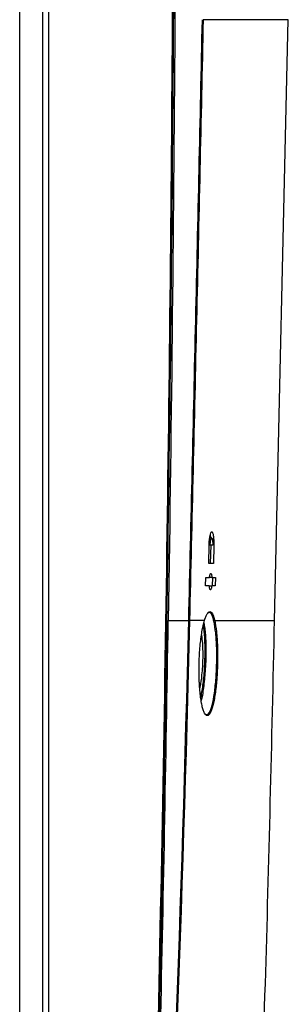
# Model space of a CAD drawing. Header units: millimetres. Extents: x 11 to 939, y -289 to 1138.
# Tile 34 of 86: x 394 to 418, y 299 to 389. Entities that reach past the tile are written whole.
import ezdxf

# ---------------------------------------------------------------- set-up
doc = ezdxf.new("R2010")
doc.units = ezdxf.units.MM

msp = doc.modelspace()

# ---------------------------------------------------------------- linework, layer by layer
at = {"color": 7, "linetype": 'Continuous', "lineweight": 25}
for p, q in [((393.587, 226.22), (393.587, 623.72)), ((396.212, 436.042), (396.212, 224.541)), ((395.678, 432.168), (395.678, 227.668)), ((416.916, 333.986), (418.166, 388.986)), ((410.881, 339.192), (410.921, 340.892)), ((411.021, 340.892), (410.921, 340.892)), ((411.152, 341.542), (410.973, 341.542)), ((411.058, 339.192), (411.098, 340.892)), ((411.348, 340.892), (411.308, 339.192)), ((410.599, 337.167), (410.617, 337.917)), ((411.18, 337.917), (410.93, 337.917)), ((410.938, 337.167), (411.162, 337.167)), ((411.23, 337.167), (411.248, 337.917)), ((411.498, 337.917), (411.48, 337.167)), ((407.181, 333.986), (409.051, 333.986)), ((409.051, 333.986), (409.051, 333.987)), ((409.123, 333.986), (409.123, 333.984))]:
    msp.add_line(p, q, dxfattribs=at)
at = {"color": 8, "linetype": 'Continuous', "lineweight": 25}
msp.add_line((411.338, 340.892), (411.348, 340.892), dxfattribs=at)
at = {"color": 7, "linetype": 'Continuous', "lineweight": 25}
for points, knots in [([(404.194, 224.96), (404.809, 242.543), (405.346, 260.128), (406.252, 295.303), (406.621, 312.892), (407.197, 348.074), (407.405, 365.667), (407.663, 400.854), (407.711, 418.448), (407.675, 436.042)], [0, 0, 0, 0, 0.25, 0.25, 0.5, 0.5, 0.75, 0.75, 1, 1, 1, 1]), ([(407.746, 436.042), (407.782, 418.448), (407.734, 400.855), (407.476, 365.668), (407.268, 348.075), (406.692, 312.892), (406.323, 295.302), (405.417, 260.126), (404.88, 242.54), (404.265, 224.957)], [0, 0, 0, 0, 0.25, 0.25, 0.5, 0.5, 0.75, 0.75, 1, 1, 1, 1]), ([(409.051, 333.987), (409.269, 343.154), (409.486, 352.32), (409.904, 370.654), (410.106, 379.82), (410.305, 388.987)], [0, 0, 0, 0, 0.5, 0.5, 1, 1, 1, 1]), ([(410.378, 388.986), (410.178, 379.819), (409.976, 370.652), (409.558, 352.318), (409.342, 343.152), (409.123, 333.986)], [0, 0, 0, 0, 0.5, 0.5, 1, 1, 1, 1]), ([(410.921, 340.892), (410.923, 340.973), (410.926, 341.052), (410.935, 341.208), (410.941, 341.285), (410.956, 341.433), (410.964, 341.502), (410.983, 341.634), (410.994, 341.696), (411.028, 341.863), (411.054, 341.953), (411.094, 342.043), (411.108, 342.066), (411.137, 342.097), (411.151, 342.104), (411.178, 342.105), (411.192, 342.097), (411.219, 342.067), (411.231, 342.045), (411.255, 341.985), (411.267, 341.947), (411.288, 341.86), (411.297, 341.811), (411.314, 341.698), (411.322, 341.636), (411.334, 341.505), (411.339, 341.434), (411.346, 341.286), (411.349, 341.21), (411.35, 341.054), (411.35, 340.973), (411.348, 340.892)], [0, 0, 0, 0, 0.0625, 0.0625, 0.125, 0.125, 0.1875, 0.1875, 0.25, 0.25, 0.375, 0.375, 0.4375, 0.4375, 0.5, 0.5, 0.5625, 0.5625, 0.625, 0.625, 0.6875, 0.6875, 0.75, 0.75, 0.8125, 0.8125, 0.875, 0.875, 0.9375, 0.9375, 1, 1, 1, 1]), ([(411.078, 341.542), (411.076, 341.576), (411.068, 341.709), (411.048, 341.797), (411.034, 341.863)], [0, 0, 0, 0, 0.252785, 1, 1, 1, 1]), ([(411.021, 340.892), (411.022, 340.91), (411.023, 340.945), (411.025, 340.999), (411.029, 341.053), (411.033, 341.106), (411.038, 341.159), (411.044, 341.211), (411.05, 341.261), (411.058, 341.309), (411.069, 341.367), (411.085, 341.435), (411.113, 341.515), (411.153, 341.56), (411.196, 341.506), (411.224, 341.389), (411.238, 341.276), (411.245, 341.187), (411.25, 341.092), (411.252, 340.993), (411.251, 340.925), (411.25, 340.892)], [0, 0, 0, 0, 0.025802, 0.052102, 0.078906, 0.106219, 0.134047, 0.162394, 0.191264, 0.220662, 0.250592, 0.30886, 0.375783, 0.500373, 0.6342, 0.749358, 0.80098, 0.851822, 0.901916, 0.951297, 1, 1, 1, 1]), ([(411.25, 340.892), (411.212, 340.892), (411.137, 340.892), (411.06, 340.892), (411.021, 340.892)], [0, 0, 0, 0, 0.500047, 1, 1, 1, 1]), ([(410.951, 337.917), (410.958, 337.975), (410.967, 338.026), (410.985, 338.119), (410.996, 338.159), (411.017, 338.224), (411.029, 338.25), (411.052, 338.283), (411.063, 338.292), (411.086, 338.292), (411.097, 338.284), (411.119, 338.25), (411.129, 338.225), (411.147, 338.16), (411.156, 338.12), (411.17, 338.027), (411.175, 337.975), (411.18, 337.917)], [0, 0, 0, 0, 0.125, 0.125, 0.25, 0.25, 0.375, 0.375, 0.5, 0.5, 0.625, 0.625, 0.75, 0.75, 0.875, 0.875, 1, 1, 1, 1]), ([(411.162, 337.167), (411.155, 337.11), (411.147, 337.058), (411.128, 336.965), (411.118, 336.925), (411.097, 336.86), (411.086, 336.835), (411.063, 336.801), (411.051, 336.792), (411.028, 336.792), (411.017, 336.8), (410.995, 336.834), (410.985, 336.859), (410.967, 336.924), (410.958, 336.965), (410.944, 337.057), (410.938, 337.109), (410.933, 337.167)], [0, 0, 0, 0, 0.125, 0.125, 0.25, 0.25, 0.375, 0.375, 0.5, 0.5, 0.625, 0.625, 0.75, 0.75, 0.875, 0.875, 1, 1, 1, 1]), ([(410.491, 333.986), (410.5, 334.018), (410.51, 334.051), (410.53, 334.114), (410.54, 334.144), (410.57, 334.232), (410.591, 334.286), (410.652, 334.438), (410.693, 334.523), (410.757, 334.627), (410.778, 334.658), (410.821, 334.711), (410.842, 334.732), (410.905, 334.785), (410.947, 334.802), (411.03, 334.803), (411.071, 334.786), (411.151, 334.717), (411.19, 334.665), (411.264, 334.529), (411.3, 334.443), (411.351, 334.289), (411.368, 334.234), (411.392, 334.145), (411.4, 334.115), (411.416, 334.052), (411.424, 334.019), (411.431, 333.986)], [0, 0, 0, 0, 0.03125, 0.03125, 0.0625, 0.0625, 0.125, 0.125, 0.25, 0.25, 0.3125, 0.3125, 0.375, 0.375, 0.5, 0.5, 0.625, 0.625, 0.75, 0.75, 0.875, 0.875, 0.9375, 0.9375, 0.96875, 0.96875, 1, 1, 1, 1]), ([(411.357, 333.925), (411.323, 334.055), (411.217, 334.462), (411.012, 334.809), (410.835, 334.668), (410.755, 334.605)], [0, 0, 0, 0, 0.205325, 0.643571, 1, 1, 1, 1]), ([(405.439, 256.793), (405.818, 269.656), (406.153, 282.521), (406.734, 308.252), (406.979, 321.118), (407.181, 333.986)], [0, 0, 0, 0, 0.5, 0.5, 1, 1, 1, 1]), ([(409.051, 333.987), (409.068, 333.987), (409.085, 333.986), (409.111, 333.986), (409.12, 333.986), (409.123, 333.986)], [0, 0, 0, 0, 0.5, 0.5, 1, 1, 1, 1]), ([(409.051, 333.986), (409.068, 333.985), (409.085, 333.985), (409.111, 333.984), (409.12, 333.984), (409.123, 333.984)], [0, 0, 0, 0, 0.5, 0.5, 1, 1, 1, 1]), ([(411.43, 333.986), (411.495, 333.7), (411.549, 333.356), (411.613, 332.75), (411.631, 332.536), (411.661, 332.092), (411.672, 331.86), (411.685, 331.499), (411.688, 331.376), (411.693, 331.129), (411.695, 331.005), (411.697, 330.631), (411.695, 330.379), (411.687, 329.997), (411.684, 329.868), (411.675, 329.613), (411.67, 329.487), (411.652, 329.111), (411.637, 328.864), (411.61, 328.5), (411.6, 328.38), (411.578, 328.143), (411.567, 328.027), (411.53, 327.688), (411.504, 327.473), (411.444, 327.062), (411.412, 326.866), (411.343, 326.509), (411.307, 326.345), (411.231, 326.049), (411.191, 325.915), (411.109, 325.686), (411.066, 325.59), (411.002, 325.474), (410.98, 325.44), (410.936, 325.381), (410.914, 325.356), (410.847, 325.297), (410.803, 325.278), (410.736, 325.278), (410.714, 325.283), (410.67, 325.302), (410.648, 325.317), (410.583, 325.377), (410.541, 325.436), (410.459, 325.591), (410.419, 325.687), (410.342, 325.919), (410.306, 326.051), (410.239, 326.348), (410.208, 326.512), (410.165, 326.783), (410.152, 326.878), (410.126, 327.072), (410.114, 327.172), (410.081, 327.48), (410.062, 327.696), (410.039, 328.038), (410.032, 328.155), (410.02, 328.393), (410.015, 328.512), (410.003, 328.876), (409.999, 329.123), (409.998, 329.627), (410.001, 329.885), (410.016, 330.392), (410.026, 330.644), (410.056, 331.143), (410.074, 331.392), (410.118, 331.87), (410.143, 332.1), (410.199, 332.543), (410.23, 332.758), (410.297, 333.156), (410.333, 333.342), (410.408, 333.685), (410.449, 333.844), (410.49, 333.986)], [0, 0, 0, 0, 0.0625, 0.0625, 0.09375, 0.09375, 0.125, 0.125, 0.140625, 0.140625, 0.15625, 0.15625, 0.1875, 0.1875, 0.203125, 0.203125, 0.21875, 0.21875, 0.25, 0.25, 0.265625, 0.265625, 0.28125, 0.28125, 0.3125, 0.3125, 0.34375, 0.34375, 0.375, 0.375, 0.40625, 0.40625, 0.4375, 0.4375, 0.453125, 0.453125, 0.46875, 0.46875, 0.5, 0.5, 0.515625, 0.515625, 0.53125, 0.53125, 0.5625, 0.5625, 0.59375, 0.59375, 0.625, 0.625, 0.65625, 0.65625, 0.671875, 0.671875, 0.6875, 0.6875, 0.71875, 0.71875, 0.734375, 0.734375, 0.75, 0.75, 0.78125, 0.78125, 0.8125, 0.8125, 0.84375, 0.84375, 0.875, 0.875, 0.90625, 0.90625, 0.9375, 0.9375, 0.96875, 0.96875, 1, 1, 1, 1]), ([(410.157, 326.869), (410.227, 327.247), (410.373, 328.026), (410.49, 329.33), (410.554, 330.671), (410.551, 331.971), (410.491, 333.05), (410.409, 333.439), (410.389, 333.535)], [0, 0, 0, 0, 0.1943165, 0.3998772, 0.5225847, 0.7258696, 0.9318604, 1, 1, 1, 1]), ([(410.432, 333.752), (410.464, 333.605), (410.558, 333.166), (410.625, 332.003), (410.628, 330.68), (410.565, 329.308), (410.439, 328.008), (410.298, 327.011), (410.202, 326.686), (410.194, 326.658)], [0, 0, 0, 0, 0.097698, 0.290784, 0.481337, 0.596354, 0.789016, 0.981565, 1, 1, 1, 1]), ([(410.6, 325.404), (410.686, 325.388), (410.867, 325.353), (411.135, 325.955), (411.368, 326.98), (411.536, 328.349), (411.625, 329.904), (411.626, 331.475), (411.541, 332.92), (411.418, 333.59), (411.356, 333.925)], [0, 0, 0, 0, 0.116627, 0.24513, 0.371865, 0.497203, 0.622001, 0.747325, 0.873674, 1, 1, 1, 1]), ([(411.357, 333.925), (411.375, 333.926), (411.393, 333.933), (411.42, 333.955), (411.429, 333.97), (411.431, 333.986)], [0, 0, 0, 0, 0.5, 0.5, 1, 1, 1, 1]), ([(413.02, 233.654), (413.626, 244.715), (414.85, 267.058), (416.147, 300.505), (416.658, 322.894), (416.911, 333.986)], [0, 0, 0, 0, 0.3309485, 0.6685225, 1, 1, 1, 1]), ([(410.216, 332.644), (410.249, 332.401), (410.318, 331.896), (410.343, 330.872), (410.313, 329.864), (410.231, 328.881), (410.148, 328.178), (410.074, 327.879), (410.063, 327.833)], [0, 0, 0, 0, 0.192573, 0.401062, 0.595923, 0.745216, 0.961227, 1, 1, 1, 1])]:
    msp.add_open_spline(points, degree=3, knots=knots, dxfattribs=at)
for points in [[(407.793, 389.825), (407.678, 371.211), (407.474, 352.598), (407.181, 333.986)], [(411.308, 339.192), (411.168, 339.192), (411.026, 339.192), (410.881, 339.192)], [(410.933, 337.167), (410.824, 337.167), (410.712, 337.167), (410.599, 337.167)], [(410.617, 337.917), (410.73, 337.917), (410.841, 337.917), (410.951, 337.917)], [(411.48, 337.167), (411.376, 337.167), (411.27, 337.167), (411.162, 337.167)], [(411.18, 337.917), (411.287, 337.917), (411.393, 337.917), (411.498, 337.917)], [(406.039, 256.804), (407.434, 282.514), (408.438, 308.244), (409.051, 333.986)], [(409.123, 333.984), (408.51, 308.242), (407.506, 282.511), (406.111, 256.8)], [(410.491, 333.986), (410.057, 333.986), (409.601, 333.986), (409.123, 333.986)]]:
    msp.add_open_spline(points, degree=3, dxfattribs=at)
at = {"color": 8, "linetype": 'Continuous', "lineweight": 25}
for points, knots in [([(418.165, 388.986), (418.106, 388.986), (417.987, 388.986), (417.026, 388.986), (415.473, 388.986), (413.328, 388.986), (411.361, 388.986), (410.378, 388.986)], [0, 0, 0, 0, 0.1996111, 0.3997607, 0.5999039, 0.7998799, 1, 1, 1, 1]), ([(411.431, 333.986), (412.122, 333.986), (413.505, 333.986), (415.017, 333.986), (416.111, 333.986), (416.789, 333.986), (416.873, 333.986), (416.915, 333.986)], [0, 0, 0, 0, 0.200007, 0.400071, 0.60032, 0.800436, 1, 1, 1, 1])]:
    msp.add_open_spline(points, degree=3, knots=knots, dxfattribs=at)

doc.saveas('drawing.dxf')
